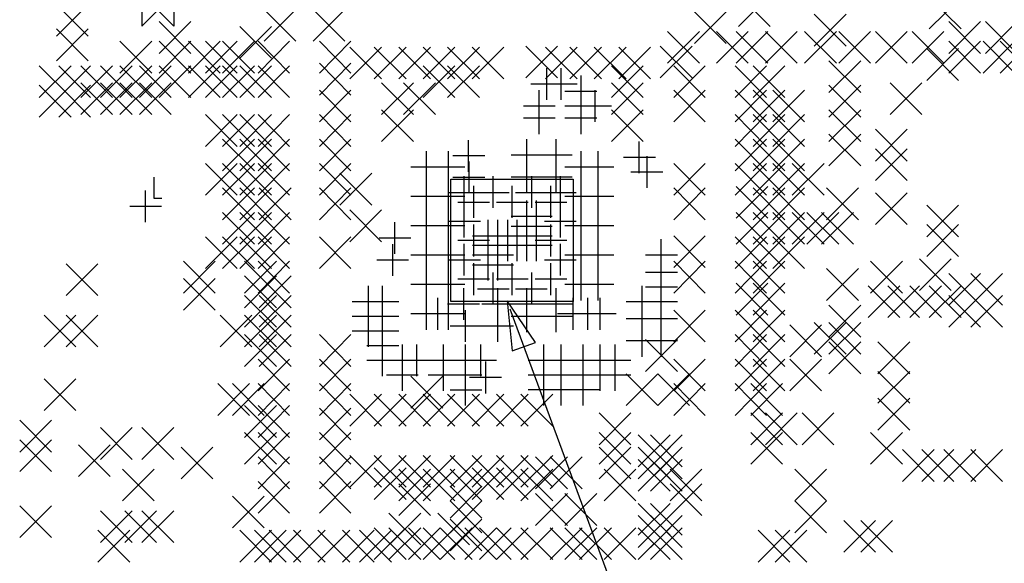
# Model space of a CAD drawing. Extents: x 11.9 to 28.1, y 10.8 to 21.2.
# Tile 27 of 45: x 19.8 to 21.8, y 15.9 to 17. Entities that reach past the tile are written whole.
import ezdxf

# ---------------------------------------------------------------- set-up
doc = ezdxf.new("R2010")
doc.units = 0
doc.header["$MEASUREMENT"] = 0
doc.layers.add('LAYNR1', color=2, linetype='Continuous')

msp = doc.modelspace()

# ---------------------------------------------------------------- linework, layer by layer
at = {"layer": 'LAYNR1', "color": 7}
for points in [[(20.015, 17.029), (20.08, 17.094), (20.08, 17.029), (20.015, 17.094), (20.015, 17.029)], [(20.762, 16.467), (20.772, 16.365), (20.82, 16.382), (20.762, 16.467)]]:
    msp.add_lwpolyline(points, close=True, dxfattribs=at)
for points in [[(21.235, 17.028), (21.3, 17.093)], [(21.235, 17.093), (21.3, 17.028)], [(21.625, 17.023), (21.69, 17.088)], [(21.625, 17.088), (21.69, 17.023)], [(19.84, 17.008), (19.905, 17.073)], [(19.84, 17.073), (19.905, 17.008)], [(20.265, 16.998), (20.33, 17.063)], [(20.265, 17.063), (20.33, 16.998)], [(20.365, 16.998), (20.43, 17.063)], [(20.365, 17.063), (20.43, 16.998)], [(21.145, 16.993), (21.21, 17.058)], [(21.145, 17.058), (21.21, 16.993)], [(20.05, 16.973), (20.115, 17.038)], [(20.05, 17.038), (20.115, 16.973)], [(21.39, 16.988), (21.455, 17.053)], [(21.39, 17.053), (21.455, 16.988)], [(21.665, 16.973), (21.73, 17.038)], [(21.665, 17.038), (21.73, 16.973)], [(21.74, 16.973), (21.805, 17.038)], [(21.74, 17.038), (21.805, 16.973)], [(19.84, 16.958), (19.905, 17.023)], [(19.84, 17.023), (19.905, 16.958)], [(20.215, 16.963), (20.28, 17.028)], [(20.215, 17.028), (20.28, 16.963)], [(21.09, 16.953), (21.155, 17.018)], [(21.09, 17.018), (21.155, 16.953)], [(21.19, 16.953), (21.255, 17.018)], [(21.19, 17.018), (21.255, 16.953)], [(21.23, 16.953), (21.295, 17.018)], [(21.23, 17.018), (21.295, 16.953)], [(21.29, 16.953), (21.355, 17.018)], [(21.29, 17.018), (21.355, 16.953)], [(21.37, 16.953), (21.435, 17.018)], [(21.37, 17.018), (21.435, 16.953)], [(21.44, 16.953), (21.505, 17.018)], [(21.44, 17.018), (21.505, 16.953)], [(21.515, 16.953), (21.58, 17.018)], [(21.515, 17.018), (21.58, 16.953)], [(21.59, 16.953), (21.655, 17.018)], [(21.59, 17.018), (21.655, 16.953)], [(19.97, 16.933), (20.035, 16.998)], [(19.97, 16.998), (20.035, 16.933)], [(20.05, 16.933), (20.115, 16.998)], [(20.05, 16.998), (20.115, 16.933)], [(20.11, 16.933), (20.175, 16.998)], [(20.11, 16.998), (20.175, 16.933)], [(20.145, 16.933), (20.21, 16.998)], [(20.145, 16.998), (20.21, 16.933)], [(20.18, 16.933), (20.245, 16.998)], [(20.18, 16.998), (20.245, 16.933)], [(20.253, 16.933), (20.317, 16.998)], [(20.253, 16.998), (20.317, 16.933)], [(20.378, 16.933), (20.442, 16.998)], [(20.378, 16.998), (20.442, 16.933)], [(21.665, 16.933), (21.73, 16.998)], [(21.665, 16.998), (21.73, 16.933)], [(21.735, 16.933), (21.8, 16.998)], [(21.735, 16.998), (21.8, 16.933)], [(21.77, 16.933), (21.835, 16.998)], [(21.77, 16.998), (21.835, 16.933)], [(20.44, 16.921), (20.505, 16.986)], [(20.44, 16.986), (20.505, 16.921)], [(20.49, 16.921), (20.555, 16.986)], [(20.49, 16.986), (20.555, 16.921)], [(20.54, 16.921), (20.605, 16.986)], [(20.54, 16.986), (20.605, 16.921)], [(20.59, 16.921), (20.655, 16.986)], [(20.59, 16.986), (20.655, 16.921)], [(20.64, 16.921), (20.705, 16.986)], [(20.64, 16.986), (20.705, 16.921)], [(20.69, 16.921), (20.755, 16.986)], [(20.69, 16.986), (20.755, 16.921)], [(20.8, 16.923), (20.865, 16.988)], [(20.8, 16.988), (20.865, 16.923)], [(20.84, 16.921), (20.905, 16.986)], [(20.84, 16.986), (20.905, 16.921)], [(20.89, 16.921), (20.955, 16.986)], [(20.89, 16.986), (20.955, 16.921)], [(20.94, 16.921), (21.005, 16.986)], [(20.94, 16.986), (21.005, 16.921)], [(20.99, 16.921), (21.055, 16.986)], [(20.99, 16.986), (21.055, 16.921)], [(21.075, 16.923), (21.14, 16.988)], [(21.075, 16.988), (21.14, 16.923)], [(21.62, 16.918), (21.685, 16.983)], [(21.62, 16.983), (21.685, 16.918)], [(21.42, 16.893), (21.485, 16.958)], [(21.42, 16.958), (21.485, 16.893)], [(19.805, 16.883), (19.87, 16.948)], [(19.805, 16.948), (19.87, 16.883)], [(19.845, 16.883), (19.91, 16.948)], [(19.845, 16.948), (19.91, 16.883)], [(19.89, 16.883), (19.955, 16.948)], [(19.89, 16.948), (19.955, 16.883)], [(19.93, 16.883), (19.995, 16.948)], [(19.93, 16.948), (19.995, 16.883)], [(19.97, 16.883), (20.035, 16.948)], [(19.97, 16.948), (20.035, 16.883)], [(20.01, 16.883), (20.075, 16.948)], [(20.01, 16.948), (20.075, 16.883)], [(20.05, 16.883), (20.115, 16.948)], [(20.05, 16.948), (20.115, 16.883)], [(20.11, 16.883), (20.175, 16.948)], [(20.11, 16.948), (20.175, 16.883)], [(20.145, 16.883), (20.21, 16.948)], [(20.145, 16.948), (20.21, 16.883)], [(20.18, 16.883), (20.245, 16.948)], [(20.18, 16.948), (20.245, 16.883)], [(20.215, 16.883), (20.28, 16.948)], [(20.215, 16.948), (20.28, 16.883)], [(20.253, 16.883), (20.317, 16.948)], [(20.253, 16.948), (20.317, 16.883)], [(20.378, 16.888), (20.442, 16.953)], [(20.378, 16.953), (20.442, 16.888)], [(20.59, 16.883), (20.655, 16.948)], [(20.59, 16.948), (20.655, 16.883)], [(20.64, 16.883), (20.705, 16.948)], [(20.64, 16.948), (20.705, 16.883)], [(20.843, 16.878), (20.843, 16.943)], [(20.872, 16.878), (20.872, 16.943)], [(20.975, 16.883), (21.04, 16.948)], [(20.975, 16.948), (21.04, 16.883)], [(21.103, 16.883), (21.167, 16.948)], [(21.103, 16.948), (21.167, 16.883)], [(21.228, 16.883), (21.292, 16.948)], [(21.228, 16.948), (21.292, 16.883)], [(21.265, 16.883), (21.33, 16.948)], [(21.265, 16.948), (21.33, 16.883)], [(20.913, 16.863), (20.913, 16.928)], [(19.805, 16.843), (19.87, 16.908)], [(19.805, 16.908), (19.87, 16.843)], [(19.845, 16.843), (19.91, 16.908)], [(19.845, 16.908), (19.91, 16.843)], [(19.89, 16.848), (19.955, 16.913)], [(19.89, 16.913), (19.955, 16.848)], [(19.93, 16.848), (19.995, 16.913)], [(19.93, 16.913), (19.995, 16.848)], [(19.97, 16.848), (20.035, 16.913)], [(19.97, 16.913), (20.035, 16.848)], [(20.01, 16.848), (20.075, 16.913)], [(20.01, 16.913), (20.075, 16.848)], [(20.378, 16.833), (20.442, 16.898)], [(20.378, 16.898), (20.442, 16.833)], [(20.505, 16.848), (20.57, 16.913)], [(20.505, 16.913), (20.57, 16.848)], [(20.55, 16.848), (20.615, 16.913)], [(20.55, 16.913), (20.615, 16.848)], [(20.81, 16.911), (20.875, 16.911)], [(20.827, 16.833), (20.827, 16.898)], [(20.84, 16.911), (20.905, 16.911)], [(20.88, 16.896), (20.945, 16.896)], [(20.913, 16.833), (20.913, 16.898)], [(20.942, 16.833), (20.942, 16.898)], [(20.975, 16.848), (21.04, 16.913)], [(20.975, 16.913), (21.04, 16.848)], [(21.103, 16.833), (21.167, 16.898)], [(21.103, 16.898), (21.167, 16.833)], [(21.228, 16.833), (21.292, 16.898)], [(21.228, 16.898), (21.292, 16.833)], [(21.265, 16.833), (21.33, 16.898)], [(21.265, 16.898), (21.33, 16.833)], [(21.305, 16.833), (21.37, 16.898)], [(21.305, 16.898), (21.37, 16.833)], [(21.42, 16.843), (21.485, 16.908)], [(21.42, 16.908), (21.485, 16.843)], [(21.545, 16.848), (21.61, 16.913)], [(21.545, 16.913), (21.61, 16.848)], [(20.505, 16.793), (20.57, 16.858)], [(20.505, 16.858), (20.57, 16.793)], [(20.795, 16.866), (20.86, 16.866)], [(20.827, 16.808), (20.827, 16.873)], [(20.88, 16.866), (20.945, 16.866)], [(20.91, 16.866), (20.975, 16.866)], [(20.913, 16.808), (20.913, 16.873)], [(20.975, 16.793), (21.04, 16.858)], [(20.975, 16.858), (21.04, 16.793)], [(21.42, 16.793), (21.485, 16.858)], [(21.42, 16.858), (21.485, 16.793)], [(20.145, 16.783), (20.21, 16.848)], [(20.145, 16.848), (20.21, 16.783)], [(20.18, 16.783), (20.245, 16.848)], [(20.18, 16.848), (20.245, 16.783)], [(20.215, 16.783), (20.28, 16.848)], [(20.215, 16.848), (20.28, 16.783)], [(20.253, 16.783), (20.317, 16.848)], [(20.253, 16.848), (20.317, 16.783)], [(20.378, 16.783), (20.442, 16.848)], [(20.378, 16.848), (20.442, 16.783)], [(20.795, 16.841), (20.86, 16.841)], [(20.88, 16.841), (20.945, 16.841)], [(21.228, 16.783), (21.292, 16.848)], [(21.228, 16.848), (21.292, 16.783)], [(21.265, 16.783), (21.33, 16.848)], [(21.265, 16.848), (21.33, 16.783)], [(21.305, 16.783), (21.37, 16.848)], [(21.305, 16.848), (21.37, 16.783)], [(21.515, 16.753), (21.58, 16.818)], [(21.515, 16.818), (21.58, 16.753)], [(20.18, 16.733), (20.245, 16.798)], [(20.18, 16.798), (20.245, 16.733)], [(20.215, 16.733), (20.28, 16.798)], [(20.215, 16.798), (20.28, 16.733)], [(20.253, 16.733), (20.317, 16.798)], [(20.253, 16.798), (20.317, 16.733)], [(20.378, 16.733), (20.442, 16.798)], [(20.378, 16.798), (20.442, 16.733)], [(20.683, 16.731), (20.683, 16.796)], [(20.802, 16.733), (20.802, 16.798)], [(20.862, 16.733), (20.862, 16.798)], [(21.032, 16.728), (21.032, 16.793)], [(21.228, 16.733), (21.292, 16.798)], [(21.228, 16.798), (21.292, 16.733)], [(21.265, 16.733), (21.33, 16.798)], [(21.265, 16.798), (21.33, 16.733)], [(21.305, 16.733), (21.37, 16.798)], [(21.305, 16.798), (21.37, 16.733)], [(21.42, 16.743), (21.485, 16.808)], [(21.42, 16.808), (21.485, 16.743)], [(20.597, 16.708), (20.597, 16.773)], [(20.642, 16.708), (20.642, 16.773)], [(20.913, 16.708), (20.913, 16.773)], [(20.948, 16.708), (20.948, 16.773)], [(21.515, 16.713), (21.58, 16.778)], [(21.515, 16.778), (21.58, 16.713)], [(20.651, 16.764), (20.716, 16.764)], [(20.77, 16.766), (20.835, 16.766)], [(20.802, 16.688), (20.802, 16.753)], [(20.83, 16.766), (20.895, 16.766)], [(20.862, 16.688), (20.862, 16.753)], [(21, 16.761), (21.065, 16.761)], [(21.048, 16.698), (21.048, 16.763)], [(20.145, 16.683), (20.21, 16.748)], [(20.145, 16.748), (20.21, 16.683)], [(20.18, 16.683), (20.245, 16.748)], [(20.18, 16.748), (20.245, 16.683)], [(20.215, 16.683), (20.28, 16.748)], [(20.215, 16.748), (20.28, 16.683)], [(20.253, 16.683), (20.317, 16.748)], [(20.253, 16.748), (20.317, 16.683)], [(20.378, 16.683), (20.442, 16.748)], [(20.378, 16.748), (20.442, 16.683)], [(20.565, 16.741), (20.63, 16.741)], [(20.61, 16.741), (20.675, 16.741)], [(20.684, 16.687), (20.684, 16.752)], [(20.88, 16.741), (20.945, 16.741)], [(20.915, 16.741), (20.98, 16.741)], [(21.103, 16.683), (21.167, 16.748)], [(21.103, 16.748), (21.167, 16.683)], [(21.228, 16.683), (21.292, 16.748)], [(21.228, 16.748), (21.292, 16.683)], [(21.265, 16.683), (21.33, 16.748)], [(21.265, 16.748), (21.33, 16.683)], [(21.305, 16.683), (21.37, 16.748)], [(21.305, 16.748), (21.37, 16.683)], [(21.345, 16.683), (21.41, 16.748)], [(21.345, 16.748), (21.41, 16.683)], [(20.039, 16.72), (20.039, 16.677)], [(20.42, 16.663), (20.485, 16.728)], [(20.42, 16.728), (20.485, 16.663)], [(20.597, 16.648), (20.597, 16.713)], [(20.642, 16.648), (20.642, 16.713)], [(20.647, 16.716), (20.897, 16.716)], [(20.647, 16.466), (20.647, 16.716)], [(20.651, 16.72), (20.716, 16.72)], [(20.674, 16.657), (20.674, 16.722)], [(20.733, 16.657), (20.733, 16.722)], [(20.77, 16.721), (20.835, 16.721)], [(20.812, 16.657), (20.812, 16.722)], [(20.83, 16.721), (20.895, 16.721)], [(20.871, 16.657), (20.871, 16.722)], [(20.897, 16.716), (20.897, 16.466)], [(20.913, 16.648), (20.913, 16.713)], [(20.948, 16.648), (20.948, 16.713)], [(21.015, 16.731), (21.08, 16.731)], [(20.022, 16.628), (20.022, 16.693)], [(20.18, 16.633), (20.245, 16.698)], [(20.18, 16.698), (20.245, 16.633)], [(20.215, 16.633), (20.28, 16.698)], [(20.215, 16.698), (20.28, 16.633)], [(20.255, 16.633), (20.32, 16.698)], [(20.255, 16.698), (20.32, 16.633)], [(20.378, 16.633), (20.442, 16.698)], [(20.378, 16.698), (20.442, 16.633)], [(20.694, 16.637), (20.694, 16.702)], [(20.772, 16.637), (20.772, 16.702)], [(20.851, 16.637), (20.851, 16.702)], [(21.103, 16.633), (21.167, 16.698)], [(21.103, 16.698), (21.167, 16.633)], [(21.23, 16.636), (21.295, 16.701)], [(21.23, 16.701), (21.295, 16.636)], [(21.265, 16.633), (21.33, 16.698)], [(21.265, 16.698), (21.33, 16.633)], [(21.305, 16.633), (21.37, 16.698)], [(21.305, 16.698), (21.37, 16.633)], [(21.415, 16.633), (21.48, 16.698)], [(21.415, 16.698), (21.48, 16.633)], [(20.039, 16.677), (20.056, 16.677)], [(20.565, 16.681), (20.63, 16.681)], [(20.61, 16.681), (20.675, 16.681)], [(20.642, 16.689), (20.707, 16.689)], [(20.701, 16.689), (20.766, 16.689)], [(20.779, 16.689), (20.844, 16.689)], [(20.802, 16.607), (20.802, 16.672)], [(20.822, 16.607), (20.822, 16.672)], [(20.838, 16.689), (20.903, 16.689)], [(20.88, 16.681), (20.945, 16.681)], [(20.915, 16.681), (20.98, 16.681)], [(21.515, 16.623), (21.58, 16.688)], [(21.515, 16.688), (21.58, 16.623)], [(19.99, 16.661), (20.055, 16.661)], [(20.44, 16.588), (20.505, 16.653)], [(20.44, 16.653), (20.505, 16.588)], [(20.597, 16.588), (20.597, 16.653)], [(20.642, 16.588), (20.642, 16.653)], [(20.661, 16.669), (20.726, 16.669)], [(20.674, 16.597), (20.674, 16.663)], [(20.74, 16.669), (20.805, 16.669)], [(20.802, 16.588), (20.802, 16.653)], [(20.819, 16.669), (20.884, 16.669)], [(20.822, 16.588), (20.822, 16.653)], [(20.871, 16.597), (20.871, 16.663)], [(20.913, 16.588), (20.913, 16.653)], [(20.948, 16.588), (20.948, 16.653)], [(21.62, 16.598), (21.685, 16.663)], [(21.62, 16.663), (21.685, 16.598)], [(20.18, 16.583), (20.245, 16.648)], [(20.18, 16.648), (20.245, 16.583)], [(20.215, 16.583), (20.28, 16.648)], [(20.215, 16.648), (20.28, 16.583)], [(20.253, 16.583), (20.317, 16.648)], [(20.253, 16.648), (20.317, 16.583)], [(20.723, 16.568), (20.723, 16.633)], [(20.743, 16.568), (20.743, 16.633)], [(20.763, 16.568), (20.763, 16.633)], [(20.77, 16.64), (20.835, 16.64)], [(20.782, 16.568), (20.782, 16.633)], [(20.789, 16.64), (20.854, 16.64)], [(20.802, 16.568), (20.802, 16.633)], [(20.822, 16.568), (20.822, 16.633)], [(21.23, 16.583), (21.295, 16.648)], [(21.23, 16.648), (21.295, 16.583)], [(21.265, 16.583), (21.33, 16.648)], [(21.265, 16.648), (21.33, 16.583)], [(21.305, 16.583), (21.37, 16.648)], [(21.305, 16.648), (21.37, 16.583)], [(21.345, 16.583), (21.41, 16.648)], [(21.345, 16.648), (21.41, 16.583)], [(21.375, 16.583), (21.44, 16.648)], [(21.375, 16.648), (21.44, 16.583)], [(21.405, 16.583), (21.47, 16.648)], [(21.405, 16.648), (21.47, 16.583)], [(20.532, 16.563), (20.532, 16.628)], [(20.565, 16.621), (20.63, 16.621)], [(20.61, 16.621), (20.675, 16.621)], [(20.642, 16.63), (20.707, 16.63)], [(20.694, 16.558), (20.694, 16.623)], [(20.723, 16.548), (20.723, 16.613)], [(20.743, 16.548), (20.743, 16.613)], [(20.763, 16.548), (20.763, 16.613)], [(20.77, 16.62), (20.835, 16.62)], [(20.782, 16.548), (20.782, 16.613)], [(20.789, 16.62), (20.854, 16.62)], [(20.802, 16.548), (20.802, 16.613)], [(20.822, 16.548), (20.822, 16.613)], [(20.838, 16.63), (20.903, 16.63)], [(20.851, 16.558), (20.851, 16.623)], [(20.88, 16.621), (20.945, 16.621)], [(20.915, 16.621), (20.98, 16.621)], [(21.62, 16.558), (21.685, 16.623)], [(21.62, 16.623), (21.685, 16.558)], [(20.145, 16.533), (20.21, 16.598)], [(20.145, 16.598), (20.21, 16.533)], [(20.18, 16.533), (20.245, 16.598)], [(20.18, 16.598), (20.245, 16.533)], [(20.215, 16.533), (20.28, 16.598)], [(20.215, 16.598), (20.28, 16.533)], [(20.253, 16.533), (20.317, 16.598)], [(20.253, 16.598), (20.317, 16.533)], [(20.378, 16.533), (20.442, 16.598)], [(20.378, 16.598), (20.442, 16.533)], [(20.5, 16.596), (20.565, 16.596)], [(20.597, 16.528), (20.597, 16.593)], [(20.642, 16.528), (20.642, 16.593)], [(20.691, 16.6), (20.756, 16.6)], [(20.71, 16.6), (20.775, 16.6)], [(20.723, 16.529), (20.723, 16.594)], [(20.73, 16.6), (20.795, 16.6)], [(20.743, 16.529), (20.743, 16.594)], [(20.75, 16.6), (20.815, 16.6)], [(20.77, 16.6), (20.835, 16.6)], [(20.789, 16.6), (20.854, 16.6)], [(20.913, 16.528), (20.913, 16.593)], [(20.948, 16.528), (20.948, 16.593)], [(21.077, 16.528), (21.077, 16.593)], [(21.103, 16.535), (21.167, 16.6)], [(21.103, 16.6), (21.167, 16.535)], [(21.228, 16.533), (21.292, 16.598)], [(21.228, 16.598), (21.292, 16.533)], [(21.265, 16.533), (21.33, 16.598)], [(21.265, 16.598), (21.33, 16.533)], [(21.305, 16.533), (21.37, 16.598)], [(21.305, 16.598), (21.37, 16.533)], [(20.528, 16.518), (20.528, 16.583)], [(20.661, 16.591), (20.726, 16.591)], [(20.674, 16.519), (20.674, 16.584)], [(20.691, 16.581), (20.756, 16.581)], [(20.71, 16.581), (20.775, 16.581)], [(20.723, 16.509), (20.723, 16.574)], [(20.73, 16.581), (20.795, 16.581)], [(20.743, 16.509), (20.743, 16.574)], [(20.75, 16.581), (20.815, 16.581)], [(20.77, 16.581), (20.835, 16.581)], [(20.789, 16.581), (20.854, 16.581)], [(20.819, 16.591), (20.884, 16.591)], [(20.871, 16.519), (20.871, 16.584)], [(20.495, 16.551), (20.56, 16.551)], [(20.565, 16.561), (20.63, 16.561)], [(20.61, 16.561), (20.675, 16.561)], [(20.642, 16.551), (20.707, 16.551)], [(20.691, 16.561), (20.756, 16.561)], [(20.71, 16.561), (20.775, 16.561)], [(20.838, 16.551), (20.903, 16.551)], [(20.88, 16.561), (20.945, 16.561)], [(20.915, 16.561), (20.98, 16.561)], [(21.045, 16.561), (21.11, 16.561)], [(21.077, 16.493), (21.077, 16.558)], [(21.605, 16.488), (21.67, 16.553)], [(21.605, 16.553), (21.67, 16.488)], [(19.86, 16.478), (19.925, 16.543)], [(19.86, 16.543), (19.925, 16.478)], [(20.1, 16.483), (20.165, 16.548)], [(20.1, 16.548), (20.165, 16.483)], [(20.225, 16.483), (20.29, 16.548)], [(20.225, 16.548), (20.29, 16.483)], [(20.253, 16.483), (20.317, 16.548)], [(20.253, 16.548), (20.317, 16.483)], [(20.597, 16.468), (20.597, 16.533)], [(20.642, 16.468), (20.642, 16.533)], [(20.691, 16.541), (20.756, 16.541)], [(20.694, 16.479), (20.694, 16.544)], [(20.71, 16.541), (20.775, 16.541)], [(20.772, 16.479), (20.772, 16.544)], [(20.851, 16.479), (20.851, 16.544)], [(20.913, 16.468), (20.913, 16.533)], [(20.948, 16.468), (20.948, 16.533)], [(21.103, 16.483), (21.167, 16.548)], [(21.103, 16.548), (21.167, 16.483)], [(21.228, 16.483), (21.292, 16.548)], [(21.228, 16.548), (21.292, 16.483)], [(21.265, 16.483), (21.33, 16.548)], [(21.265, 16.548), (21.33, 16.483)], [(21.415, 16.468), (21.48, 16.533)], [(21.415, 16.533), (21.48, 16.468)], [(21.505, 16.483), (21.57, 16.548)], [(21.505, 16.548), (21.57, 16.483)], [(20.1, 16.448), (20.165, 16.513)], [(20.1, 16.513), (20.165, 16.448)], [(20.225, 16.453), (20.29, 16.518)], [(20.225, 16.518), (20.29, 16.453)], [(20.255, 16.453), (20.32, 16.518)], [(20.255, 16.518), (20.32, 16.453)], [(20.661, 16.512), (20.726, 16.512)], [(20.733, 16.46), (20.733, 16.525)], [(20.74, 16.512), (20.805, 16.512)], [(20.812, 16.46), (20.812, 16.525)], [(20.819, 16.512), (20.884, 16.512)], [(21.045, 16.526), (21.11, 16.526)], [(21.077, 16.463), (21.077, 16.528)], [(21.665, 16.458), (21.73, 16.523)], [(21.665, 16.523), (21.73, 16.458)], [(21.71, 16.458), (21.775, 16.523)], [(21.71, 16.523), (21.775, 16.458)], [(20.478, 16.433), (20.478, 16.498)], [(20.507, 16.433), (20.507, 16.498)], [(20.565, 16.501), (20.63, 16.501)], [(20.61, 16.501), (20.675, 16.501)], [(20.673, 16.428), (20.673, 16.493)], [(20.701, 16.492), (20.766, 16.492)], [(20.743, 16.428), (20.743, 16.493)], [(20.779, 16.492), (20.844, 16.492)], [(20.802, 16.428), (20.802, 16.493)], [(20.862, 16.428), (20.862, 16.493)], [(20.88, 16.501), (20.945, 16.501)], [(20.915, 16.501), (20.98, 16.501)], [(21.038, 16.433), (21.038, 16.498)], [(21.045, 16.496), (21.11, 16.496)], [(21.077, 16.433), (21.077, 16.498)], [(21.23, 16.438), (21.295, 16.503)], [(21.23, 16.503), (21.295, 16.438)], [(21.265, 16.438), (21.33, 16.503)], [(21.265, 16.503), (21.33, 16.438)], [(21.5, 16.433), (21.565, 16.498)], [(21.5, 16.498), (21.565, 16.433)], [(21.54, 16.433), (21.605, 16.498)], [(21.54, 16.498), (21.605, 16.433)], [(21.585, 16.433), (21.65, 16.498)], [(21.585, 16.498), (21.65, 16.433)], [(21.625, 16.433), (21.69, 16.498)], [(21.625, 16.498), (21.69, 16.433)], [(20.225, 16.413), (20.29, 16.478)], [(20.225, 16.478), (20.29, 16.413)], [(20.255, 16.413), (20.32, 16.478)], [(20.255, 16.478), (20.32, 16.413)], [(20.597, 16.408), (20.597, 16.473)], [(20.62, 16.408), (20.62, 16.473)], [(20.642, 16.408), (20.642, 16.473)], [(20.897, 16.408), (20.897, 16.473)], [(20.927, 16.408), (20.927, 16.473)], [(20.952, 16.408), (20.952, 16.473)], [(21.665, 16.413), (21.73, 16.478)], [(21.665, 16.478), (21.73, 16.413)], [(21.71, 16.413), (21.775, 16.478)], [(21.71, 16.478), (21.775, 16.413)], [(20.445, 16.466), (20.51, 16.466)], [(20.475, 16.466), (20.54, 16.466)], [(20.478, 16.403), (20.478, 16.468)], [(20.507, 16.403), (20.507, 16.468)], [(20.64, 16.461), (20.705, 16.461)], [(20.897, 16.466), (20.647, 16.466)], [(20.71, 16.461), (20.775, 16.461)], [(20.767, 16.451), (21.505, 14.451)], [(20.77, 16.461), (20.835, 16.461)], [(20.802, 16.403), (20.802, 16.468)], [(20.83, 16.461), (20.895, 16.461)], [(20.862, 16.403), (20.862, 16.468)], [(21.005, 16.466), (21.07, 16.466)], [(21.038, 16.398), (21.038, 16.463)], [(21.045, 16.466), (21.11, 16.466)], [(21.077, 16.398), (21.077, 16.463)], [(21.42, 16.393), (21.485, 16.458)], [(21.42, 16.458), (21.485, 16.393)], [(19.815, 16.373), (19.88, 16.438)], [(19.815, 16.438), (19.88, 16.373)], [(19.86, 16.373), (19.925, 16.438)], [(19.86, 16.438), (19.925, 16.373)], [(20.175, 16.373), (20.24, 16.438)], [(20.175, 16.438), (20.24, 16.373)], [(20.225, 16.373), (20.29, 16.438)], [(20.225, 16.438), (20.29, 16.373)], [(20.255, 16.373), (20.32, 16.438)], [(20.255, 16.438), (20.32, 16.373)], [(20.445, 16.436), (20.51, 16.436)], [(20.475, 16.436), (20.54, 16.436)], [(20.478, 16.373), (20.478, 16.438)], [(20.507, 16.373), (20.507, 16.438)], [(20.565, 16.441), (20.63, 16.441)], [(20.587, 16.441), (20.653, 16.441)], [(20.61, 16.441), (20.675, 16.441)], [(20.677, 16.383), (20.677, 16.448)], [(20.743, 16.383), (20.743, 16.448)], [(20.77, 16.436), (20.835, 16.436)], [(20.83, 16.436), (20.895, 16.436)], [(20.865, 16.441), (20.93, 16.441)], [(20.895, 16.441), (20.96, 16.441)], [(20.92, 16.441), (20.985, 16.441)], [(21.005, 16.431), (21.07, 16.431)], [(21.045, 16.431), (21.11, 16.431)], [(21.103, 16.383), (21.167, 16.448)], [(21.103, 16.448), (21.167, 16.383)], [(21.228, 16.383), (21.292, 16.448)], [(21.228, 16.448), (21.292, 16.383)], [(21.265, 16.383), (21.33, 16.448)], [(21.265, 16.448), (21.33, 16.383)], [(20.645, 16.416), (20.71, 16.416)], [(20.71, 16.416), (20.775, 16.416)], [(21.038, 16.353), (21.038, 16.418)], [(21.077, 16.353), (21.077, 16.418)], [(21.34, 16.353), (21.405, 16.418)], [(21.34, 16.418), (21.405, 16.353)], [(21.39, 16.358), (21.455, 16.423)], [(21.39, 16.423), (21.455, 16.358)], [(21.42, 16.358), (21.485, 16.423)], [(21.42, 16.423), (21.485, 16.358)], [(20.225, 16.333), (20.29, 16.398)], [(20.225, 16.398), (20.29, 16.333)], [(20.255, 16.333), (20.32, 16.398)], [(20.255, 16.398), (20.32, 16.333)], [(20.378, 16.333), (20.442, 16.398)], [(20.378, 16.398), (20.442, 16.333)], [(20.445, 16.406), (20.51, 16.406)], [(20.475, 16.406), (20.54, 16.406)], [(20.507, 16.343), (20.507, 16.408)], [(21.228, 16.333), (21.292, 16.398)], [(21.228, 16.398), (21.292, 16.333)], [(21.265, 16.333), (21.33, 16.398)], [(21.265, 16.398), (21.33, 16.333)], [(20.475, 16.376), (20.54, 16.376)], [(20.507, 16.313), (20.507, 16.378)], [(20.548, 16.313), (20.548, 16.378)], [(20.577, 16.313), (20.577, 16.378)], [(20.632, 16.313), (20.632, 16.378)], [(20.677, 16.313), (20.677, 16.378)], [(20.708, 16.313), (20.708, 16.378)], [(20.837, 16.313), (20.837, 16.378)], [(20.872, 16.313), (20.872, 16.378)], [(20.917, 16.313), (20.917, 16.378)], [(20.952, 16.313), (20.952, 16.378)], [(20.983, 16.313), (20.983, 16.378)], [(21.005, 16.386), (21.07, 16.386)], [(21.045, 16.323), (21.11, 16.388)], [(21.045, 16.388), (21.11, 16.323)], [(21.045, 16.386), (21.11, 16.386)], [(21.42, 16.318), (21.485, 16.383)], [(21.42, 16.383), (21.485, 16.318)], [(21.52, 16.318), (21.585, 16.383)], [(21.52, 16.383), (21.585, 16.318)], [(20.253, 16.283), (20.317, 16.348)], [(20.253, 16.348), (20.317, 16.283)], [(20.378, 16.283), (20.442, 16.348)], [(20.378, 16.348), (20.442, 16.283)], [(20.475, 16.346), (20.54, 16.346)], [(20.515, 16.346), (20.58, 16.346)], [(20.545, 16.346), (20.61, 16.346)], [(20.548, 16.283), (20.548, 16.348)], [(20.6, 16.346), (20.665, 16.346)], [(20.632, 16.283), (20.632, 16.348)], [(20.645, 16.346), (20.71, 16.346)], [(20.675, 16.346), (20.74, 16.346)], [(20.677, 16.283), (20.677, 16.348)], [(20.718, 16.278), (20.718, 16.343)], [(20.805, 16.346), (20.87, 16.346)], [(20.837, 16.283), (20.837, 16.348)], [(20.84, 16.346), (20.905, 16.346)], [(20.872, 16.283), (20.872, 16.348)], [(20.885, 16.346), (20.95, 16.346)], [(20.917, 16.283), (20.917, 16.348)], [(20.92, 16.346), (20.985, 16.346)], [(20.95, 16.346), (21.015, 16.346)], [(20.952, 16.283), (20.952, 16.348)], [(20.983, 16.283), (20.983, 16.348)], [(21.103, 16.283), (21.167, 16.348)], [(21.103, 16.348), (21.167, 16.283)], [(21.228, 16.283), (21.292, 16.348)], [(21.228, 16.348), (21.292, 16.283)], [(21.265, 16.283), (21.33, 16.348)], [(21.265, 16.348), (21.33, 16.283)], [(21.34, 16.283), (21.405, 16.348)], [(21.34, 16.348), (21.405, 16.283)], [(20.515, 16.316), (20.58, 16.316)], [(20.565, 16.248), (20.63, 16.313)], [(20.565, 16.313), (20.63, 16.248)], [(20.6, 16.316), (20.665, 16.316)], [(20.645, 16.316), (20.71, 16.316)], [(20.677, 16.253), (20.677, 16.318)], [(20.685, 16.311), (20.75, 16.311)], [(20.805, 16.316), (20.87, 16.316)], [(20.837, 16.253), (20.837, 16.318)], [(20.84, 16.316), (20.905, 16.316)], [(20.872, 16.253), (20.872, 16.318)], [(20.885, 16.316), (20.95, 16.316)], [(20.917, 16.253), (20.917, 16.318)], [(20.92, 16.316), (20.985, 16.316)], [(20.95, 16.316), (21.015, 16.316)], [(21.005, 16.253), (21.07, 16.318)], [(21.005, 16.318), (21.07, 16.253)], [(21.07, 16.253), (21.135, 16.318)], [(21.07, 16.318), (21.135, 16.253)], [(21.52, 16.258), (21.585, 16.323)], [(21.52, 16.323), (21.585, 16.258)], [(19.815, 16.243), (19.88, 16.308)], [(19.815, 16.308), (19.88, 16.243)], [(20.17, 16.233), (20.235, 16.298)], [(20.17, 16.298), (20.235, 16.233)], [(20.2, 16.233), (20.265, 16.298)], [(20.2, 16.298), (20.265, 16.233)], [(20.253, 16.233), (20.317, 16.298)], [(20.253, 16.298), (20.317, 16.233)], [(20.378, 16.233), (20.442, 16.298)], [(20.378, 16.298), (20.442, 16.233)], [(21.103, 16.233), (21.167, 16.298)], [(21.103, 16.298), (21.167, 16.233)], [(21.228, 16.233), (21.292, 16.298)], [(21.228, 16.298), (21.292, 16.233)], [(21.26, 16.233), (21.325, 16.298)], [(21.26, 16.298), (21.325, 16.233)], [(20.44, 16.211), (20.505, 16.276)], [(20.44, 16.276), (20.505, 16.211)], [(20.49, 16.211), (20.555, 16.276)], [(20.49, 16.276), (20.555, 16.211)], [(20.54, 16.211), (20.605, 16.276)], [(20.54, 16.276), (20.605, 16.211)], [(20.59, 16.211), (20.655, 16.276)], [(20.59, 16.276), (20.655, 16.211)], [(20.64, 16.211), (20.705, 16.276)], [(20.64, 16.276), (20.705, 16.211)], [(20.645, 16.285), (20.71, 16.285)], [(20.69, 16.211), (20.755, 16.276)], [(20.69, 16.276), (20.755, 16.211)], [(20.74, 16.211), (20.805, 16.276)], [(20.74, 16.276), (20.805, 16.211)], [(20.79, 16.211), (20.855, 16.276)], [(20.79, 16.276), (20.855, 16.211)], [(20.805, 16.286), (20.87, 16.286)], [(20.84, 16.286), (20.905, 16.286)], [(20.885, 16.286), (20.95, 16.286)], [(20.225, 16.188), (20.29, 16.253)], [(20.225, 16.253), (20.29, 16.188)], [(20.253, 16.188), (20.317, 16.253)], [(20.253, 16.253), (20.317, 16.188)], [(21.52, 16.203), (21.585, 16.268)], [(21.52, 16.268), (21.585, 16.203)], [(20.378, 16.183), (20.442, 16.248)], [(20.378, 16.248), (20.442, 16.183)], [(20.95, 16.173), (21.015, 16.238)], [(20.95, 16.238), (21.015, 16.173)], [(21.26, 16.173), (21.325, 16.238)], [(21.26, 16.238), (21.325, 16.173)], [(21.29, 16.173), (21.355, 16.238)], [(21.29, 16.238), (21.355, 16.173)], [(21.365, 16.173), (21.43, 16.238)], [(21.365, 16.238), (21.43, 16.173)], [(19.765, 16.158), (19.83, 16.223)], [(19.765, 16.223), (19.83, 16.158)], [(19.93, 16.143), (19.995, 16.208)], [(19.93, 16.208), (19.995, 16.143)], [(20.015, 16.143), (20.08, 16.208)], [(20.015, 16.208), (20.08, 16.143)], [(20.225, 16.133), (20.29, 16.198)], [(20.225, 16.198), (20.29, 16.133)], [(20.253, 16.133), (20.317, 16.198)], [(20.253, 16.198), (20.317, 16.133)], [(20.378, 16.133), (20.442, 16.198)], [(20.378, 16.198), (20.442, 16.133)], [(20.95, 16.133), (21.015, 16.198)], [(20.95, 16.198), (21.015, 16.133)], [(21.03, 16.128), (21.095, 16.193)], [(21.03, 16.193), (21.095, 16.128)], [(21.055, 16.128), (21.12, 16.193)], [(21.055, 16.193), (21.12, 16.128)], [(21.26, 16.133), (21.325, 16.198)], [(21.26, 16.198), (21.325, 16.133)], [(21.505, 16.133), (21.57, 16.198)], [(21.505, 16.198), (21.57, 16.133)], [(19.765, 16.118), (19.83, 16.183)], [(19.765, 16.183), (19.83, 16.118)], [(19.885, 16.108), (19.95, 16.173)], [(19.885, 16.173), (19.95, 16.108)], [(20.095, 16.103), (20.16, 16.168)], [(20.095, 16.168), (20.16, 16.103)], [(20.44, 16.086), (20.505, 16.151)], [(20.44, 16.151), (20.505, 16.086)], [(20.49, 16.086), (20.555, 16.151)], [(20.49, 16.151), (20.555, 16.086)], [(20.54, 16.086), (20.605, 16.151)], [(20.54, 16.151), (20.605, 16.086)], [(20.59, 16.086), (20.655, 16.151)], [(20.59, 16.151), (20.655, 16.086)], [(20.645, 16.086), (20.71, 16.151)], [(20.645, 16.151), (20.71, 16.086)], [(20.69, 16.086), (20.755, 16.151)], [(20.69, 16.151), (20.755, 16.086)], [(20.74, 16.086), (20.805, 16.151)], [(20.74, 16.151), (20.805, 16.086)], [(20.79, 16.086), (20.855, 16.151)], [(20.79, 16.151), (20.855, 16.086)], [(20.95, 16.103), (21.015, 16.168)], [(20.95, 16.168), (21.015, 16.103)], [(21.03, 16.103), (21.095, 16.168)], [(21.03, 16.168), (21.095, 16.103)], [(21.055, 16.103), (21.12, 16.168)], [(21.055, 16.168), (21.12, 16.103)], [(21.57, 16.098), (21.635, 16.163)], [(21.57, 16.163), (21.635, 16.098)], [(21.61, 16.098), (21.675, 16.163)], [(21.61, 16.163), (21.675, 16.098)], [(21.655, 16.098), (21.72, 16.163)], [(21.655, 16.163), (21.72, 16.098)], [(21.71, 16.098), (21.775, 16.163)], [(21.71, 16.163), (21.775, 16.098)], [(20.253, 16.083), (20.317, 16.148)], [(20.253, 16.148), (20.317, 16.083)], [(20.378, 16.083), (20.442, 16.148)], [(20.378, 16.148), (20.442, 16.083)], [(20.82, 16.083), (20.885, 16.148)], [(20.82, 16.148), (20.885, 16.083)], [(20.85, 16.083), (20.915, 16.148)], [(20.85, 16.148), (20.915, 16.083)], [(21.03, 16.078), (21.095, 16.143)], [(21.03, 16.143), (21.095, 16.078)], [(21.055, 16.078), (21.12, 16.143)], [(21.055, 16.143), (21.12, 16.078)], [(19.975, 16.058), (20.04, 16.123)], [(19.975, 16.123), (20.04, 16.058)], [(20.49, 16.061), (20.555, 16.126)], [(20.49, 16.126), (20.555, 16.061)], [(20.54, 16.058), (20.605, 16.123)], [(20.54, 16.123), (20.605, 16.058)], [(20.59, 16.058), (20.655, 16.123)], [(20.59, 16.123), (20.655, 16.058)], [(20.645, 16.058), (20.71, 16.123)], [(20.645, 16.123), (20.71, 16.058)], [(20.69, 16.061), (20.755, 16.126)], [(20.69, 16.126), (20.755, 16.061)], [(20.74, 16.061), (20.805, 16.126)], [(20.74, 16.126), (20.805, 16.061)], [(20.79, 16.058), (20.855, 16.123)], [(20.79, 16.123), (20.855, 16.058)], [(20.96, 16.058), (21.025, 16.123)], [(20.96, 16.123), (21.025, 16.058)], [(21.095, 16.058), (21.16, 16.123)], [(21.095, 16.123), (21.16, 16.058)], [(21.35, 16.058), (21.415, 16.123)], [(21.35, 16.123), (21.415, 16.058)], [(20.253, 16.033), (20.317, 16.098)], [(20.253, 16.098), (20.317, 16.033)], [(20.378, 16.033), (20.442, 16.098)], [(20.378, 16.098), (20.442, 16.033)], [(20.54, 16.028), (20.605, 16.093)], [(20.54, 16.093), (20.605, 16.028)], [(20.645, 16.023), (20.71, 16.088)], [(20.645, 16.088), (20.71, 16.023)], [(21.095, 16.028), (21.16, 16.093)], [(21.095, 16.093), (21.16, 16.028)], [(20.2, 16.003), (20.265, 16.068)], [(20.2, 16.068), (20.265, 16.003)], [(20.82, 16.008), (20.885, 16.073)], [(20.82, 16.073), (20.885, 16.008)], [(20.88, 16.008), (20.945, 16.073)], [(20.88, 16.073), (20.945, 16.008)], [(19.765, 15.983), (19.83, 16.048)], [(19.765, 16.048), (19.83, 15.983)], [(20.645, 15.993), (20.71, 16.058)], [(20.645, 16.058), (20.71, 15.993)], [(21.03, 15.988), (21.095, 16.053)], [(21.03, 16.053), (21.095, 15.988)], [(21.055, 15.988), (21.12, 16.053)], [(21.055, 16.053), (21.12, 15.988)], [(21.35, 15.993), (21.415, 16.058)], [(21.35, 16.058), (21.415, 15.993)], [(19.93, 15.973), (19.995, 16.038)], [(19.93, 16.038), (19.995, 15.973)], [(19.98, 15.973), (20.045, 16.038)], [(19.98, 16.038), (20.045, 15.973)], [(20.015, 15.973), (20.08, 16.038)], [(20.015, 16.038), (20.08, 15.973)], [(20.52, 15.968), (20.585, 16.033)], [(20.52, 16.033), (20.585, 15.968)], [(20.62, 15.968), (20.685, 16.033)], [(20.62, 16.033), (20.685, 15.968)], [(21.03, 15.963), (21.095, 16.028)], [(21.03, 16.028), (21.095, 15.963)], [(21.055, 15.963), (21.12, 16.028)], [(21.055, 16.028), (21.12, 15.963)], [(20.645, 15.956), (20.71, 16.021)], [(20.645, 16.021), (20.71, 15.956)], [(21.45, 15.953), (21.515, 16.018)], [(21.45, 16.018), (21.515, 15.953)], [(21.485, 15.953), (21.55, 16.018)], [(21.485, 16.018), (21.55, 15.953)], [(19.925, 15.933), (19.99, 15.998)], [(19.925, 15.998), (19.99, 15.933)], [(20.215, 15.933), (20.28, 15.998)], [(20.215, 15.998), (20.28, 15.933)], [(20.245, 15.933), (20.31, 15.998)], [(20.245, 15.998), (20.31, 15.933)], [(20.275, 15.933), (20.34, 15.998)], [(20.275, 15.998), (20.34, 15.933)], [(20.325, 15.933), (20.39, 15.998)], [(20.325, 15.998), (20.39, 15.933)], [(20.375, 15.933), (20.44, 15.998)], [(20.375, 15.998), (20.44, 15.933)], [(20.425, 15.933), (20.49, 15.998)], [(20.425, 15.998), (20.49, 15.933)], [(20.46, 15.933), (20.525, 15.998)], [(20.46, 15.998), (20.525, 15.933)], [(20.49, 15.938), (20.555, 16.003)], [(20.49, 16.003), (20.555, 15.938)], [(20.52, 15.938), (20.585, 16.003)], [(20.52, 16.003), (20.585, 15.938)], [(20.56, 15.938), (20.625, 16.003)], [(20.56, 16.003), (20.625, 15.938)], [(20.59, 15.938), (20.655, 16.003)], [(20.59, 16.003), (20.655, 15.938)], [(20.625, 15.938), (20.69, 16.003)], [(20.625, 16.003), (20.69, 15.938)], [(20.675, 15.938), (20.74, 16.003)], [(20.675, 16.003), (20.74, 15.938)], [(20.705, 15.938), (20.77, 16.003)], [(20.705, 16.003), (20.77, 15.938)], [(20.74, 15.938), (20.805, 16.003)], [(20.74, 16.003), (20.805, 15.938)], [(20.79, 15.938), (20.855, 16.003)], [(20.79, 16.003), (20.855, 15.938)], [(20.85, 15.938), (20.915, 16.003)], [(20.85, 16.003), (20.915, 15.938)], [(20.88, 15.938), (20.945, 16.003)], [(20.88, 16.003), (20.945, 15.938)], [(20.91, 15.938), (20.975, 16.003)], [(20.91, 16.003), (20.975, 15.938)], [(20.96, 15.938), (21.025, 16.003)], [(20.96, 16.003), (21.025, 15.938)], [(21.03, 15.938), (21.095, 16.003)], [(21.03, 16.003), (21.095, 15.938)], [(21.055, 15.938), (21.12, 16.003)], [(21.055, 16.003), (21.12, 15.938)], [(21.275, 15.933), (21.34, 15.998)], [(21.275, 15.998), (21.34, 15.933)], [(21.31, 15.933), (21.375, 15.998)], [(21.31, 15.998), (21.375, 15.933)]]:
    msp.add_lwpolyline(points, dxfattribs=at)

doc.saveas('drawing.dxf')
